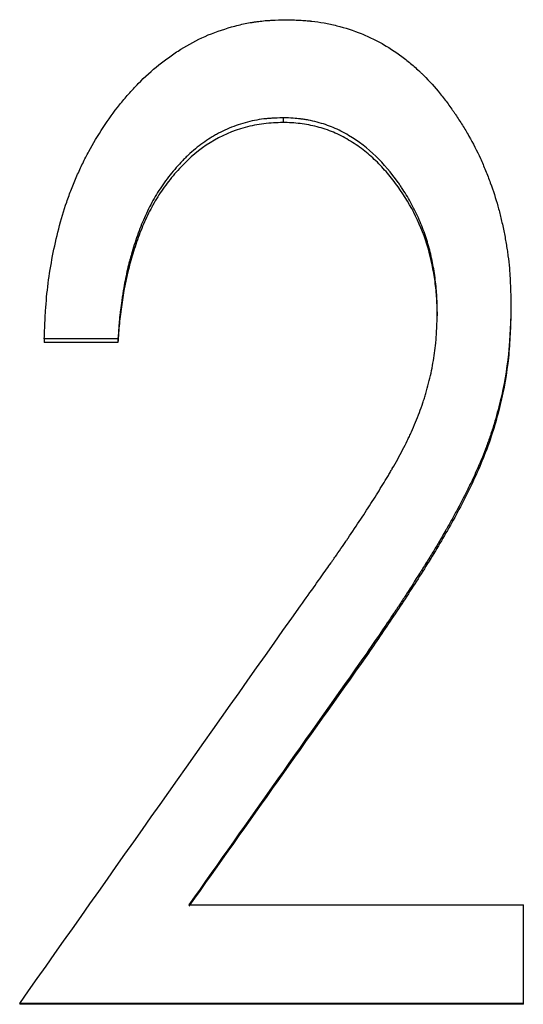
# Model space of a CAD drawing. Header units: millimetres. Extents: x -182 to 480, y -142 to 210.
# Tile 6 of 15: x -4.29 to 0.96, y 2.33 to 12.62. Entities that reach past the tile are written whole.
import ezdxf

# ---------------------------------------------------------------- set-up
doc = ezdxf.new("R2010")
doc.units = ezdxf.units.MM

msp = doc.modelspace()

# ---------------------------------------------------------------- linework, layer by layer
at = {"color": 7, "linetype": 'Continuous', "lineweight": 25}
for p, q in [((-1.546, 11.595), (-1.546, 11.545)), ((0.064, 9.567), (0.064, 9.526)), ((0.833, 9.625), (0.833, 9.584)), ((-3.269, 9.286), (-4.038, 9.286)), ((-4.038, 9.286), (-4.038, 9.247)), ((-3.269, 9.286), (-3.269, 9.247)), ((-3.269, 9.247), (-4.038, 9.247)), ((-0.673, 6.002), (-0.673, 5.977)), ((-2.528, 3.373), (0.962, 3.373)), ((0.962, 2.333), (0.962, 3.373)), ((-4.295, 2.343), (-4.295, 2.333)), ((0.962, 2.343), (-4.295, 2.343)), ((0.962, 2.333), (-4.295, 2.333))]:
    msp.add_line(p, q, dxfattribs=at)
for points, knots in [([(-4.038, 9.286), (-4.036, 9.351), (-4.034, 9.407), (-4.03, 9.48), (-4.029, 9.502), (-4.028, 9.532), (-4.027, 9.542), (-4.026, 9.555), (-4.026, 9.56), (-4.026, 9.566), (-4.026, 9.568), (-4.025, 9.572), (-4.025, 9.573), (-4.019, 9.674), (-4.01, 9.77), (-3.973, 10.056), (-3.936, 10.246), (-3.863, 10.53), (-3.835, 10.623), (-3.788, 10.76), (-3.772, 10.805), (-3.737, 10.894), (-3.717, 10.942), (-3.678, 11.032), (-3.658, 11.076), (-3.617, 11.161), (-3.596, 11.202), (-3.529, 11.326), (-3.478, 11.41), (-3.369, 11.576), (-3.312, 11.655), (-3.238, 11.748), (-3.223, 11.767), (-3.192, 11.803), (-3.176, 11.822), (-3.126, 11.879), (-3.091, 11.916), (-2.988, 12.022), (-2.916, 12.087), (-2.805, 12.177), (-2.767, 12.205), (-2.71, 12.246), (-2.691, 12.26), (-2.652, 12.286), (-2.633, 12.298), (-2.532, 12.361), (-2.448, 12.406), (-2.271, 12.484), (-2.18, 12.516), (-2.036, 12.557), (-1.988, 12.569), (-1.917, 12.583), (-1.894, 12.588), (-1.858, 12.593), (-1.847, 12.595), (-1.823, 12.599), (-1.811, 12.6), (-1.778, 12.604), (-1.756, 12.607), (-1.719, 12.61), (-1.707, 12.611), (-1.688, 12.612), (-1.682, 12.612), (-1.672, 12.613), (-1.669, 12.613), (-1.664, 12.613), (-1.662, 12.613), (-1.659, 12.614), (-1.656, 12.614), (-1.623, 12.616), (-1.575, 12.617), (-1.51, 12.619)], [0, 0, 0, 0, 0.03125, 0.03125, 0.046875, 0.046875, 0.054688, 0.054688, 0.058594, 0.058594, 0.060547, 0.060547, 0.0625, 0.0625, 0.125, 0.125, 0.25, 0.25, 0.3125, 0.3125, 0.34375, 0.34375, 0.375, 0.375, 0.40625, 0.40625, 0.4375, 0.4375, 0.5, 0.5, 0.5625, 0.5625, 0.578125, 0.578125, 0.59375, 0.59375, 0.625, 0.625, 0.6875, 0.6875, 0.71875, 0.71875, 0.734375, 0.734375, 0.75, 0.75, 0.8125, 0.8125, 0.875, 0.875, 0.90625, 0.90625, 0.921875, 0.921875, 0.929688, 0.929688, 0.9375, 0.9375, 0.953125, 0.953125, 0.960938, 0.960938, 0.964844, 0.964844, 0.966797, 0.966797, 0.967773, 0.967773, 0.96875, 0.96875, 1, 1, 1, 1]), ([(-1.51, 12.619), (-1.452, 12.617), (-1.4, 12.615), (-1.334, 12.612), (-1.314, 12.61), (-1.287, 12.608), (-1.278, 12.607), (-1.266, 12.606), (-1.262, 12.606), (-1.256, 12.605), (-1.254, 12.605), (-1.25, 12.605), (-1.249, 12.605), (-1.204, 12.6), (-1.161, 12.593), (-1.074, 12.578), (-1.031, 12.568), (-0.897, 12.534), (-0.811, 12.506), (-0.689, 12.457), (-0.649, 12.44), (-0.591, 12.411), (-0.571, 12.402), (-0.534, 12.382), (-0.516, 12.372), (-0.421, 12.317), (-0.348, 12.268), (-0.244, 12.187), (-0.21, 12.159), (-0.16, 12.115), (-0.143, 12.1), (-0.119, 12.077), (-0.111, 12.069), (-0.095, 12.054), (-0.087, 12.046), (-0.019, 11.978), (0.039, 11.914), (0.122, 11.811), (0.149, 11.776), (0.189, 11.722), (0.202, 11.704), (0.222, 11.676), (0.229, 11.666), (0.242, 11.648), (0.248, 11.638), (0.279, 11.593), (0.302, 11.556), (0.349, 11.481), (0.372, 11.442), (0.437, 11.328), (0.477, 11.249), (0.523, 11.149), (0.532, 11.128), (0.55, 11.088), (0.559, 11.065), (0.586, 11), (0.602, 10.958), (0.648, 10.832), (0.674, 10.751), (0.707, 10.632), (0.717, 10.591), (0.738, 10.505), (0.748, 10.46), (0.767, 10.369), (0.775, 10.325), (0.786, 10.259), (0.789, 10.238), (0.796, 10.195), (0.799, 10.175), (0.807, 10.111), (0.812, 10.067), (0.818, 10.001), (0.82, 9.979), (0.822, 9.946), (0.823, 9.935), (0.824, 9.918), (0.824, 9.912), (0.824, 9.904), (0.825, 9.901), (0.825, 9.895), (0.825, 9.892), (0.828, 9.831), (0.831, 9.743), (0.833, 9.625)], [0, 0, 0, 0, 0.03125, 0.03125, 0.046875, 0.046875, 0.054688, 0.054688, 0.058594, 0.058594, 0.060547, 0.060547, 0.0625, 0.0625, 0.09375, 0.09375, 0.125, 0.125, 0.1875, 0.1875, 0.21875, 0.21875, 0.234375, 0.234375, 0.25, 0.25, 0.3125, 0.3125, 0.34375, 0.34375, 0.359375, 0.359375, 0.367188, 0.367188, 0.375, 0.375, 0.4375, 0.4375, 0.46875, 0.46875, 0.484375, 0.484375, 0.492188, 0.492188, 0.5, 0.5, 0.53125, 0.53125, 0.5625, 0.5625, 0.625, 0.625, 0.640625, 0.640625, 0.65625, 0.65625, 0.6875, 0.6875, 0.75, 0.75, 0.78125, 0.78125, 0.8125, 0.8125, 0.84375, 0.84375, 0.859375, 0.859375, 0.875, 0.875, 0.90625, 0.90625, 0.921875, 0.921875, 0.929688, 0.929688, 0.933594, 0.933594, 0.935547, 0.935547, 0.9375, 0.9375, 1, 1, 1, 1]), ([(-1.546, 11.595), (-1.59, 11.593), (-1.629, 11.591), (-1.679, 11.588), (-1.694, 11.587), (-1.715, 11.585), (-1.721, 11.584), (-1.731, 11.583), (-1.734, 11.583), (-1.738, 11.583), (-1.74, 11.582), (-1.743, 11.582), (-1.744, 11.582), (-1.811, 11.574), (-1.876, 11.561), (-2.006, 11.525), (-2.069, 11.502), (-2.16, 11.463), (-2.19, 11.448), (-2.234, 11.425), (-2.248, 11.417), (-2.277, 11.4), (-2.292, 11.391), (-2.358, 11.35), (-2.41, 11.313), (-2.487, 11.249), (-2.512, 11.227), (-2.55, 11.191), (-2.562, 11.179), (-2.581, 11.16), (-2.587, 11.154), (-2.599, 11.141), (-2.606, 11.134), (-2.656, 11.082), (-2.699, 11.031), (-2.783, 10.922), (-2.822, 10.867), (-2.888, 10.759), (-2.92, 10.702), (-2.965, 10.612), (-2.979, 10.581), (-3.008, 10.517), (-3.019, 10.49), (-3.043, 10.43), (-3.054, 10.398), (-3.077, 10.333), (-3.089, 10.299), (-3.11, 10.233), (-3.12, 10.2), (-3.133, 10.153), (-3.138, 10.137), (-3.146, 10.106), (-3.151, 10.09), (-3.169, 10.019), (-3.182, 9.958), (-3.201, 9.86), (-3.208, 9.826), (-3.216, 9.774), (-3.219, 9.756), (-3.223, 9.729), (-3.225, 9.72), (-3.228, 9.702), (-3.229, 9.692), (-3.235, 9.651), (-3.24, 9.618), (-3.245, 9.568), (-3.247, 9.552), (-3.25, 9.527), (-3.251, 9.518), (-3.252, 9.506), (-3.252, 9.502), (-3.253, 9.496), (-3.253, 9.494), (-3.254, 9.49), (-3.254, 9.487), (-3.258, 9.441), (-3.263, 9.375), (-3.269, 9.286)], [0, 0, 0, 0, 0.03125, 0.03125, 0.046875, 0.046875, 0.054688, 0.054688, 0.058594, 0.058594, 0.060547, 0.060547, 0.0625, 0.0625, 0.125, 0.125, 0.1875, 0.1875, 0.21875, 0.21875, 0.234375, 0.234375, 0.25, 0.25, 0.3125, 0.3125, 0.34375, 0.34375, 0.359375, 0.359375, 0.367188, 0.367188, 0.375, 0.375, 0.4375, 0.4375, 0.5, 0.5, 0.5625, 0.5625, 0.59375, 0.59375, 0.625, 0.625, 0.65625, 0.65625, 0.6875, 0.6875, 0.71875, 0.71875, 0.734375, 0.734375, 0.75, 0.75, 0.8125, 0.8125, 0.84375, 0.84375, 0.859375, 0.859375, 0.867188, 0.867188, 0.875, 0.875, 0.90625, 0.90625, 0.921875, 0.921875, 0.929688, 0.929688, 0.933594, 0.933594, 0.935547, 0.935547, 0.9375, 0.9375, 1, 1, 1, 1]), ([(-1.546, 11.545), (-1.613, 11.543), (-1.746, 11.538), (-2.007, 11.485), (-2.316, 11.351), (-2.571, 11.134), (-2.743, 10.932), (-2.857, 10.77), (-2.953, 10.597), (-3.034, 10.414), (-3.1, 10.225), (-3.175, 9.969), (-3.224, 9.709), (-3.256, 9.445), (-3.265, 9.313), (-3.269, 9.247)], [0, 0, 0, 0, 0.062541, 0.125046, 0.249759, 0.374545, 0.437083, 0.499617, 0.560862, 0.623415, 0.687904, 0.749812, 0.874883, 0.937438, 1, 1, 1, 1]), ([(0.064, 9.567), (0.063, 9.607), (0.062, 9.642), (0.061, 9.687), (0.06, 9.7), (0.059, 9.719), (0.059, 9.725), (0.058, 9.733), (0.058, 9.736), (0.058, 9.74), (0.058, 9.741), (0.058, 9.744), (0.058, 9.745), (0.054, 9.805), (0.048, 9.864), (0.032, 9.986), (0.022, 10.046), (0.003, 10.134), (-0.003, 10.163), (-0.017, 10.22), (-0.025, 10.248), (-0.05, 10.334), (-0.069, 10.39), (-0.101, 10.474), (-0.112, 10.502), (-0.136, 10.557), (-0.149, 10.583), (-0.189, 10.666), (-0.218, 10.72), (-0.264, 10.797), (-0.28, 10.822), (-0.304, 10.859), (-0.312, 10.871), (-0.328, 10.895), (-0.336, 10.907), (-0.417, 11.019), (-0.495, 11.111), (-0.661, 11.274), (-0.755, 11.347), (-0.915, 11.442), (-0.969, 11.47), (-1.074, 11.514), (-1.13, 11.533), (-1.222, 11.557), (-1.252, 11.564), (-1.296, 11.572), (-1.311, 11.575), (-1.332, 11.578), (-1.339, 11.579), (-1.35, 11.581), (-1.353, 11.581), (-1.36, 11.582), (-1.365, 11.583), (-1.407, 11.588), (-1.467, 11.592), (-1.546, 11.595)], [0, 0, 0, 0, 0.03125, 0.03125, 0.046875, 0.046875, 0.054688, 0.054688, 0.058594, 0.058594, 0.060547, 0.060547, 0.0625, 0.0625, 0.125, 0.125, 0.1875, 0.1875, 0.21875, 0.21875, 0.25, 0.25, 0.3125, 0.3125, 0.34375, 0.34375, 0.375, 0.375, 0.4375, 0.4375, 0.46875, 0.46875, 0.484375, 0.484375, 0.5, 0.5, 0.625, 0.625, 0.75, 0.75, 0.8125, 0.8125, 0.875, 0.875, 0.90625, 0.90625, 0.921875, 0.921875, 0.929688, 0.929688, 0.933594, 0.933594, 0.9375, 0.9375, 1, 1, 1, 1]), ([(0.064, 9.526), (0.063, 9.586), (0.06, 9.705), (0.036, 9.943), (-0.023, 10.236), (-0.153, 10.57), (-0.307, 10.828), (-0.454, 11.016), (-0.575, 11.147), (-0.71, 11.264), (-0.859, 11.364), (-1.019, 11.448), (-1.19, 11.503), (-1.367, 11.539), (-1.487, 11.543), (-1.546, 11.545)], [0, 0, 0, 0, 0.0625411, 0.1250705, 0.2500512, 0.3749774, 0.4999265, 0.563099, 0.6249831, 0.6865337, 0.7499959, 0.8124888, 0.874976, 0.9374766, 1, 1, 1, 1]), ([(-1.364, 6.496), (-1.252, 6.653), (-1.162, 6.78), (-1.075, 6.902), (-1.06, 6.924), (-1.041, 6.95), (-1.038, 6.955), (-1.033, 6.963), (-1.031, 6.965), (-1.026, 6.973), (-1.023, 6.977), (-1.009, 6.996), (-0.999, 7.011), (-0.967, 7.057), (-0.947, 7.086), (-0.917, 7.13), (-0.907, 7.145), (-0.892, 7.166), (-0.887, 7.173), (-0.88, 7.184), (-0.877, 7.188), (-0.873, 7.195), (-0.871, 7.198), (-0.776, 7.337), (-0.691, 7.466), (-0.576, 7.648), (-0.539, 7.707), (-0.487, 7.792), (-0.47, 7.821), (-0.445, 7.862), (-0.437, 7.876), (-0.425, 7.896), (-0.421, 7.903), (-0.415, 7.913), (-0.413, 7.917), (-0.409, 7.923), (-0.408, 7.926), (-0.367, 7.997), (-0.331, 8.062), (-0.281, 8.158), (-0.265, 8.189), (-0.242, 8.236), (-0.235, 8.251), (-0.224, 8.274), (-0.22, 8.282), (-0.213, 8.297), (-0.21, 8.304), (-0.176, 8.381), (-0.148, 8.448), (-0.11, 8.549), (-0.098, 8.583), (-0.081, 8.633), (-0.076, 8.649), (-0.066, 8.683), (-0.061, 8.698), (-0.035, 8.787), (-0.017, 8.857), (0.006, 8.962), (0.013, 8.997), (0.025, 9.067), (0.031, 9.103), (0.04, 9.171), (0.044, 9.206), (0.05, 9.259), (0.051, 9.278), (0.053, 9.305), (0.054, 9.314), (0.055, 9.328), (0.055, 9.333), (0.056, 9.34), (0.056, 9.342), (0.056, 9.347), (0.056, 9.35), (0.059, 9.399), (0.062, 9.471), (0.064, 9.567)], [0, 0, 0, 0, 0.125, 0.125, 0.15625, 0.15625, 0.164062, 0.164062, 0.167969, 0.167969, 0.171875, 0.171875, 0.1875, 0.1875, 0.21875, 0.21875, 0.234375, 0.234375, 0.242188, 0.242188, 0.246094, 0.246094, 0.25, 0.25, 0.375, 0.375, 0.4375, 0.4375, 0.46875, 0.46875, 0.484375, 0.484375, 0.492188, 0.492188, 0.496094, 0.496094, 0.5, 0.5, 0.5625, 0.5625, 0.59375, 0.59375, 0.609375, 0.609375, 0.617188, 0.617188, 0.625, 0.625, 0.6875, 0.6875, 0.71875, 0.71875, 0.734375, 0.734375, 0.75, 0.75, 0.8125, 0.8125, 0.84375, 0.84375, 0.875, 0.875, 0.90625, 0.90625, 0.921875, 0.921875, 0.929688, 0.929688, 0.933594, 0.933594, 0.935547, 0.935547, 0.9375, 0.9375, 1, 1, 1, 1]), ([(0.833, 9.625), (0.832, 9.57), (0.83, 9.521), (0.828, 9.459), (0.827, 9.44), (0.826, 9.414), (0.826, 9.406), (0.825, 9.394), (0.825, 9.39), (0.825, 9.385), (0.825, 9.383), (0.824, 9.379), (0.824, 9.379), (0.822, 9.331), (0.819, 9.287), (0.815, 9.225), (0.813, 9.205), (0.811, 9.175), (0.81, 9.165), (0.808, 9.146), (0.807, 9.137), (0.789, 8.961), (0.761, 8.797), (0.702, 8.554), (0.68, 8.474), (0.644, 8.355), (0.631, 8.315), (0.611, 8.256), (0.604, 8.236), (0.594, 8.207), (0.59, 8.197), (0.583, 8.177), (0.579, 8.167), (0.55, 8.087), (0.52, 8.014), (0.47, 7.9), (0.452, 7.861), (0.425, 7.802), (0.415, 7.782), (0.4, 7.752), (0.395, 7.742), (0.388, 7.726), (0.385, 7.721), (0.38, 7.711), (0.377, 7.705), (0.339, 7.629), (0.302, 7.557), (0.243, 7.447), (0.223, 7.41), (0.192, 7.354), (0.181, 7.336), (0.165, 7.308), (0.16, 7.299), (0.152, 7.285), (0.149, 7.28), (0.145, 7.273), (0.144, 7.271), (0.141, 7.266), (0.14, 7.263), (0.107, 7.206), (0.07, 7.143), (0.005, 7.036), (-0.018, 6.999), (-0.055, 6.939), (-0.067, 6.919), (-0.087, 6.888), (-0.094, 6.877), (-0.104, 6.861), (-0.107, 6.856), (-0.114, 6.845), (-0.118, 6.839), (-0.167, 6.761), (-0.212, 6.69), (-0.28, 6.585), (-0.303, 6.55), (-0.336, 6.499), (-0.348, 6.482), (-0.364, 6.457), (-0.37, 6.449), (-0.378, 6.436), (-0.381, 6.432), (-0.385, 6.426), (-0.387, 6.424), (-0.389, 6.419), (-0.391, 6.417), (-0.452, 6.325), (-0.546, 6.188), (-0.673, 6.002)], [0, 0, 0, 0, 0.03125, 0.03125, 0.046875, 0.046875, 0.054688, 0.054688, 0.058594, 0.058594, 0.060547, 0.060547, 0.0625, 0.0625, 0.09375, 0.09375, 0.109375, 0.109375, 0.117188, 0.117188, 0.125, 0.125, 0.25, 0.25, 0.3125, 0.3125, 0.34375, 0.34375, 0.359375, 0.359375, 0.367188, 0.367188, 0.375, 0.375, 0.4375, 0.4375, 0.46875, 0.46875, 0.484375, 0.484375, 0.492188, 0.492188, 0.496094, 0.496094, 0.5, 0.5, 0.5625, 0.5625, 0.59375, 0.59375, 0.609375, 0.609375, 0.617188, 0.617188, 0.621094, 0.621094, 0.623047, 0.623047, 0.625, 0.625, 0.6875, 0.6875, 0.71875, 0.71875, 0.734375, 0.734375, 0.742188, 0.742188, 0.746094, 0.746094, 0.75, 0.75, 0.8125, 0.8125, 0.84375, 0.84375, 0.859375, 0.859375, 0.867188, 0.867188, 0.871094, 0.871094, 0.873047, 0.873047, 0.875, 0.875, 1, 1, 1, 1]), ([(0.833, 9.584), (0.831, 9.501), (0.826, 9.336), (0.803, 9.005), (0.731, 8.596), (0.586, 8.119), (0.381, 7.665), (0.143, 7.228), (-0.119, 6.804), (-0.39, 6.387), (-0.579, 6.113), (-0.673, 5.977)], [0, 0, 0, 0, 0.062516, 0.125025, 0.249964, 0.374928, 0.499896, 0.624914, 0.749938, 0.874967, 1, 1, 1, 1])]:
    msp.add_open_spline(points, degree=3, knots=knots, dxfattribs=at)
for points in [[(-4.295, 2.343), (-3.318, 3.728), (-2.341, 5.113), (-1.364, 6.496)], [(-0.673, 6.002), (-1.291, 5.126), (-1.91, 4.25), (-2.528, 3.373)], [(-0.673, 5.977), (-1.291, 5.104), (-1.91, 4.232), (-2.528, 3.359)]]:
    msp.add_open_spline(points, degree=3, dxfattribs=at)

doc.saveas('drawing.dxf')
